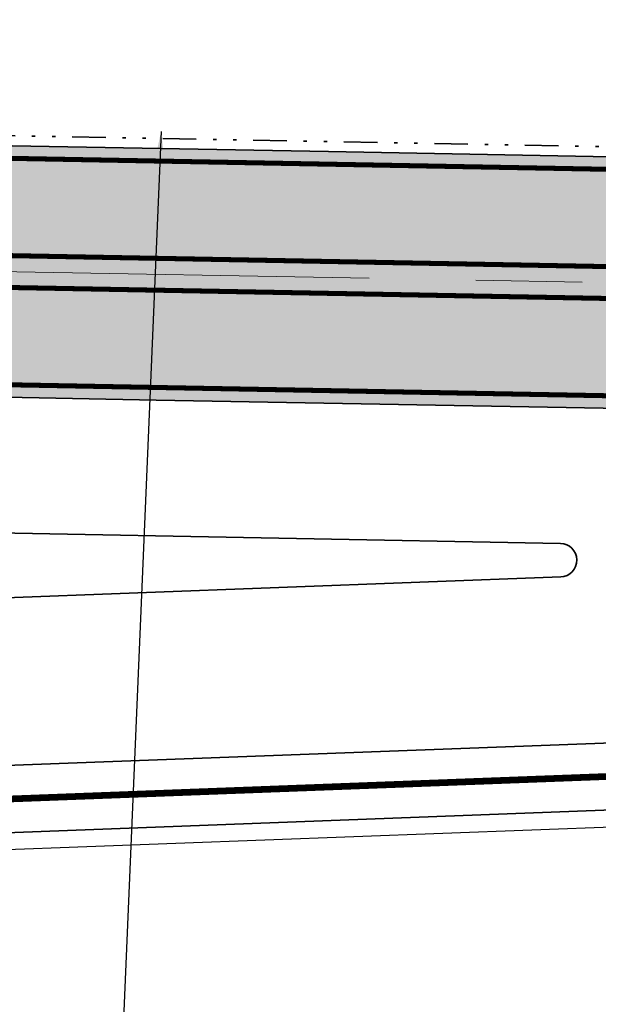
# Model space of a CAD drawing. Extents: x 100296 to 107772, y 404875 to 408930.
# Tile 28 of 97: x 101344 to 101361, y 407452 to 407481. Entities that reach past the tile are written whole.
import ezdxf

# ---------------------------------------------------------------- set-up
doc = ezdxf.new("R2010")
doc.units = 0
for name, pattern in [('CENTER2', [28.575000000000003, 19.05, -3.175, 3.175, -3.175]), ('DIVIDE', [1.25, 0.5, -0.25, 0, -0.25, 0, -0.25]), ('VW-3-3_STREEP', [6, 3, -3])]:
    doc.linetypes.add(name, pattern=pattern)
for name, color, linetype, lineweight in [('n-we-am_as_weg_hoofdrijbaan_rechtstand-g', 1, 'CENTER2', 18), ('n-we-gw-grondwerk-g', 2, 'Continuous', 35), ('n-we-gw-grondwerk_watergang-g', 170, 'Continuous', 35), ('n-we-vh-verharding_kantverharding-g', 3, 'Continuous', 35), ('n-we-vw-markering_langs_streep_33_015-g', 7, 'VW-3-3_STREEP', 35), ('n-we-vw-markering_langs_streep_doorgetrokken_015-g', 7, 'Continuous', 35), ('wh-nw-goot', 4, 'DIVIDE', 35)]:
    doc.layers.add(name, color=color, linetype=linetype, lineweight=lineweight)
for name, color, linetype in [('n-xx-gw-waterlijn-gd', 161, 'Continuous'), ('TDNA----_main_road_asphalt', 251, 'Continuous'), ('TDNL----_bossages', 71, 'Continuous'), ('TDNL----_plangrens', 4, 'ENV-L14'), ('TTNM----_maatvoering', 7, 'Continuous')]:
    doc.layers.add(name, color=color, linetype=linetype)
doc.styles.add('ENV-P', font='ISOCP.SHX')
doc.linetypes.add('ENV-L14', pattern='A,12.5,-1.25,[144,env-shp.shx,S=0.125,R=0,X=0,Y=0.75],-1.25', length=15)
doc.dimstyles.new('ENVIRO2', dxfattribs={"dimtxt": 2.5, "dimasz": 3, "dimexe": 2.5, "dimexo": 0.63, "dimgap": 1.5, "dimtad": 1, "dimzin": 0, "dimdsep": 46, "dimtxsty": 'ENV-P', "dimcen": 2.5, "dimse1": 1, "dimse2": 1, "dimclrd": 1, "dimclrt": 2, "dimadec": 0, "dimazin": 0, "dimtfac": 0.9, "dimtmove": 0, "dimatfit": 3, "dimfxl": 1, "dimtolj": 1, "dimtzin": 0, "dimarcsym": 0})

msp = doc.modelspace()

# ---------------------------------------------------------------- hatches: boundary and pattern name
at = {"layer": 'TDNA----_main_road_asphalt'}
h = msp.add_hatch(color=256, dxfattribs=at)
h.paths.add_polyline_path([(101665.0239733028, 407450.9712097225), (101662.8551230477, 407443.8025301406), (101675.5487885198, 407439.6449357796), (101688.2228241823, 407435.1137214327), (101692.8639683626, 407433.3570251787), (101697.4873138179, 407431.5540060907), (101702.0923982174, 407429.7048444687), (101706.6787610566, 407427.8097252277), (101711.245943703, 407425.8688378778), (101715.7934894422, 407423.8823765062), (101720.3209435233, 407421.8505397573), (101724.8278532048, 407419.7735308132), (101729.3137677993, 407417.6515573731), (101734.5813358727, 407415.0950673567), (101739.3414580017, 407421.0933729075), (101737.0865964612, 407422.2157133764), (101732.554652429, 407424.4151856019), (101728.0009406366, 407426.5692291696), (101723.4259164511, 407428.677628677), (101718.8300373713, 407430.7401732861), (101714.2137629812, 407432.7566567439), (101709.5775549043, 407434.7268774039), (101704.9218767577, 407436.6506382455), (101700.2471941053, 407438.5277468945), (101695.5539744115, 407440.3580156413), (101690.8426869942, 407442.1412614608), (101677.9850272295, 407446.7046687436)])
h.paths.add_polyline_path([(101653.4886070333, 407446.6291926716), (101655.6415416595, 407453.8014113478), (101643.7021484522, 407457.1196802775), (101631.6885129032, 407460.1609180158), (101618.3295071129, 407463.1372730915), (101613.3942921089, 407464.1471481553), (101608.4492252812, 407465.1076213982), (101603.4948011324, 407466.0185967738), (101598.5315151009, 407466.8799831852), (101593.559863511, 407467.6916944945), (101588.5803435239, 407468.4536495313), (101583.5934530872, 407469.1657721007), (101578.5996908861, 407469.8279909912), (101573.5995562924, 407470.4402399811), (101568.5935493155, 407471.0024578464), (101563.5821705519, 407471.5145883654), (101558.5659211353, 407471.9765803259), (101553.5453026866, 407472.3883875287), (101548.5222598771, 407472.7504547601), (101543.4993268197, 407473.0661190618), (101538.4771747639, 407473.3397568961), (101533.4563576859, 407473.5757465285), (101528.4373314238, 407473.7784649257), (101523.4204651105, 407473.9522859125), (101518.4060525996, 407474.1015787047), (101513.3943238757, 407474.2307067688), (101508.3854564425, 407474.3440269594), (101503.3795866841, 407474.445888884), (101498.3768211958, 407474.5406344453), (101493.3770243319, 407474.6325648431), (101226.8835860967, 407479.5229617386), (101226.1148840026, 407472.0358053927), (101493.2394156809, 407467.1338273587), (101498.2379288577, 407467.0419206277), (101503.2333700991, 407466.9473143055), (101508.2254292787, 407466.8457344), (101513.2140005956, 407466.7328748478), (101518.1989490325, 407466.6044387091), (101523.180099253, 407466.4561386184), (101528.1572245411, 407466.2836974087), (101533.1300357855, 407466.082848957), (101538.0981705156, 407465.849339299), (101543.0611819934, 407465.5789280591), (101548.0185283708, 407465.2673902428), (101552.9695696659, 407464.9105180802), (101557.9154394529, 407464.5048420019), (101562.8570052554, 407464.0497283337), (101567.7937729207, 407463.5452225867), (101572.7252487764, 407462.9913752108), (101577.6509396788, 407462.3882415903), (101582.5703530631, 407461.7358820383), (101587.482996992, 407461.03436179), (101592.3883802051, 407460.2837509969), (101597.2860121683, 407459.4841247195), (101602.1754031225, 407458.6355629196), (101607.0560641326, 407457.7381504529), (101611.9275071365, 407456.7919770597), (101616.7892449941, 407455.7971373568), (101635.7918691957, 407451.4246268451)])
at = {"layer": 'TDNL----_bossages'}
h = msp.add_hatch(dxfattribs=at)
h.set_pattern_fill('ENV-A30', color=256)
h.set_pattern_definition([(45, (0, 0), (-0.6222539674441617, 0.6222539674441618), []), (45, (0, 3.1112698), (-3.111269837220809, 3.11126983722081), [1, -0.6]), (17, (0, 0), (0.5157491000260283, 1.596552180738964), [0, -1.632, -0.924, 0, -1.344]), (48, (0, 0), (-0.3683115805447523, 1.623436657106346), [0, -1.616, 0, -1.648, 0, -1.328]), (71, (0, 0), (-0.9582315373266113, 1.345261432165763), [0, -1.6, 0, -0.9599999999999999, -1.316])])
edge = h.paths.add_edge_path()
edge.add_line((101631.6280828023, 407469.6562539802), (101632.2316357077, 407471.5508864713))
edge.add_arc((101626.5147049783, 407473.3720682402), 6.000000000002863, 342.3302352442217, 446.359084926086)
edge.add_line((101626.8957241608, 407479.3599580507), (101611.3307915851, 407480.350380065))
edge.add_line((101611.3307915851, 407480.350380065), (101606.1368240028, 407480.8027214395))
edge.add_line((101606.1368240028, 407480.8027214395), (101600.9533239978, 407481.2608050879))
edge.add_line((101600.9533239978, 407481.2608050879), (101595.7757660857, 407481.7040847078))
edge.add_line((101595.7757660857, 407481.7040847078), (101590.6009274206, 407482.1150527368))
edge.add_line((101590.6009274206, 407482.1150527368), (101585.4287345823, 407482.4938333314))
edge.add_line((101585.4287345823, 407482.4938333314), (101580.2573226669, 407482.826514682))
edge.add_line((101580.2573226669, 407482.826514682), (101575.0897411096, 407483.1362137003))
edge.add_line((101575.0897411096, 407483.1362137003), (101569.9179742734, 407483.3515950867))
edge.add_line((101569.9179742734, 407483.3515950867), (101564.7498998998, 407483.5352080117))
edge.add_line((101564.7498998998, 407483.5352080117), (101559.5854320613, 407483.6871620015))
edge.add_line((101559.5854320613, 407483.6871620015), (101554.4262195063, 407483.8301159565))
edge.add_line((101554.4262195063, 407483.8301159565), (101549.281265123, 407484.0256781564))
edge.add_line((101549.281265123, 407484.0256781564), (101544.1495712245, 407484.1777510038))
edge.add_line((101544.1495712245, 407484.1777510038), (101539.0303440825, 407484.2722708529))
edge.add_line((101539.0303440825, 407484.2722708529), (101533.924618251, 407484.3277936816))
edge.add_line((101533.924618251, 407484.3277936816), (101528.8323906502, 407484.348990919))
edge.add_line((101528.8323906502, 407484.348990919), (101523.7535642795, 407484.3404517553))
edge.add_line((101523.7535642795, 407484.3404517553), (101518.6876466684, 407484.2952715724))
edge.add_line((101518.6876466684, 407484.2952715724), (101513.633820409, 407484.1889588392))
edge.add_line((101513.633820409, 407484.1889588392), (101508.5929532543, 407484.0665742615))
edge.add_line((101508.5929532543, 407484.0665742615), (101503.5645451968, 407483.9313048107))
edge.add_line((101503.5645451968, 407483.9313048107), (101498.5480510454, 407483.7852310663))
edge.add_line((101498.5480510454, 407483.7852310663), (101493.5422507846, 407483.6362854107))
edge.add_line((101493.5422507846, 407483.6362854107), (101483.5370751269, 407483.4459927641))
edge.add_line((101483.5370751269, 407483.4459927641), (101473.5325847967, 407483.2930489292))
edge.add_line((101473.5325847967, 407483.2930489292), (101463.5274899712, 407483.1071614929))
edge.add_line((101463.5274899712, 407483.1071614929), (101453.5209094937, 407482.8403168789))
edge.add_line((101453.5209094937, 407482.8403168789), (101443.5136103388, 407482.5343095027))
edge.add_line((101443.5136103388, 407482.5343095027), (101433.5081777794, 407482.3300183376))
edge.add_line((101433.5081777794, 407482.3300183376), (101413.5019921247, 407482.1764359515))
edge.add_line((101413.5019921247, 407482.1764359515), (101395.5313596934, 407481.8922171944))
edge.add_arc((101395.539266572, 407481.3922797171), 0.4999999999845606, 90.90609930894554, 168.9826031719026)
edge.add_line((101395.0484819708, 407481.487833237), (101398.5100475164, 407481.424310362))
edge.add_line((101398.5100475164, 407481.424310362), (101460.0296005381, 407480.0069863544))
edge.add_line((101460.0296005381, 407480.0069863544), (101522.1195406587, 407478.6150672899))
edge.add_line((101522.1195406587, 407478.6150672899), (101552.1308784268, 407477.2825962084))
edge.add_line((101552.1308784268, 407477.2825962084), (101578.5199892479, 407474.6257253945))
edge.add_line((101578.5199892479, 407474.6257253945), (101603.0848261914, 407470.8503984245))
edge.add_line((101603.0848261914, 407470.8503984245), (101630.2783762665, 407465.4211428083))
edge.add_line((101630.2783762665, 407465.4211428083), (101631.6280828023, 407469.6562539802))
edge = h.paths.add_edge_path()
edge.add_line((101383.0045273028, 407491.1952842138), (101413.3904114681, 407491.6758593))
edge.add_line((101413.3904114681, 407491.6758593), (101433.3747434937, 407491.8292739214))
edge.add_line((101433.3747434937, 407491.8292739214), (101443.2714590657, 407492.0313453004))
edge.add_line((101443.2714590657, 407492.0313453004), (101453.2491059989, 407492.3364459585))
edge.add_line((101453.2491059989, 407492.3364459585), (101463.3126272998, 407492.6048090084))
edge.add_line((101463.3126272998, 407492.6048090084), (101473.3717408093, 407492.7917000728))
edge.add_line((101473.3717408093, 407492.7917000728), (101483.3741414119, 407492.944611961))
edge.add_line((101483.3741414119, 407492.944611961), (101493.3106463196, 407493.1335985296))
edge.add_line((101493.3106463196, 407493.1335985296), (101498.2655072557, 407493.2810285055))
edge.add_line((101498.2655072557, 407493.2810285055), (101503.2985553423, 407493.4275861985))
edge.add_line((101503.2985553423, 407493.4275861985), (101508.3499302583, 407493.5634734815))
edge.add_line((101508.3499302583, 407493.5634734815), (101513.418631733, 407493.6865338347))
edge.add_line((101513.418631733, 407493.6865338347), (101518.5453811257, 407493.7943805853))
edge.add_line((101518.5453811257, 407493.7943805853), (101523.7032163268, 407493.8403805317))
edge.add_line((101523.7032163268, 407493.8403805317), (101528.8441769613, 407493.849024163))
edge.add_line((101528.8441769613, 407493.849024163), (101533.9960429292, 407493.8275786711))
edge.add_line((101533.9960429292, 407493.8275786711), (101539.1696850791, 407493.7713172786))
edge.add_line((101539.1696850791, 407493.7713172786), (101544.3779658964, 407493.6751531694))
edge.add_line((101544.3779658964, 407493.6751531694), (101549.6023902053, 407493.5203323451))
edge.add_line((101549.6023902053, 407493.5203323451), (101554.7382120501, 407493.325117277))
edge.add_line((101554.7382120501, 407493.325117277), (101559.8566957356, 407493.1832918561))
edge.add_line((101559.8566957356, 407493.1832918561), (101565.058254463, 407493.0302465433))
edge.add_line((101565.058254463, 407493.0302465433), (101570.2842760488, 407492.844574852))
edge.add_line((101570.2842760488, 407492.844574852), (101575.5715895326, 407492.6243814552))
edge.add_line((101575.5715895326, 407492.6243814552), (101580.8464297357, 407492.3082543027))
edge.add_line((101580.8464297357, 407492.3082543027), (101586.0806212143, 407491.9715342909))
edge.add_line((101586.0806212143, 407491.9715342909), (101591.3239116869, 407491.587546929))
edge.add_line((101591.3239116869, 407491.587546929), (101596.5570099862, 407491.1719521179))
edge.add_line((101596.5570099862, 407491.1719521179), (101601.7766613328, 407490.7250686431))
edge.add_line((101601.7766613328, 407490.7250686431), (101606.9670849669, 407490.2663731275))
edge.add_line((101606.9670849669, 407490.2663731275), (101636.2651424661, 407487.7148124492))
edge.add_line((101636.2651424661, 407487.7148124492), (101637.5376327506, 407497.7422154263))
edge.add_line((101637.5376327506, 407497.7422154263), (101582.5547483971, 407518.867778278))
edge.add_line((101582.5547483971, 407518.867778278), (101577.0953049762, 407506.8692729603))
edge.add_line((101577.0953049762, 407506.8692729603), (101559.352046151, 407505.7784978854))
edge.add_line((101559.352046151, 407505.7784978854), (101556.0763584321, 407501.4154180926))
edge.add_line((101556.0763584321, 407501.4154180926), (101545.1574174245, 407501.1427140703))
edge.add_line((101545.1574174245, 407501.1427140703), (101535.6033508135, 407505.2331103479))
edge.add_line((101535.6033508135, 407505.2331103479), (101403.7573399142, 407498.9611639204))
edge.add_line((101403.7573399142, 407498.9611639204), (101361.3705095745, 407493.503699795))
edge.add_line((101361.3705095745, 407493.503699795), (101349.6326330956, 407495.9579334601))
edge.add_line((101349.6326330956, 407495.9579334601), (101305.9569232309, 407497.0487085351))
edge.add_line((101305.9569232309, 407497.0487085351), (101255.8814485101, 407493.6644963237))
edge.add_line((101255.8814485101, 407493.6644963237), (101251.0320223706, 407493.9336321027))
edge.add_line((101251.0320223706, 407493.9336321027), (101250.2975979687, 407494.6265502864))
edge.add_line((101250.2975979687, 407494.6265502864), (101210.4137285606, 407493.4934766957))
edge.add_line((101210.4137285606, 407493.4934766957), (101206.7884684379, 407493.7309266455))
edge.add_line((101206.7884684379, 407493.7309266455), (101206.4406304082, 407493.7595203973))
edge.add_line((101206.4406304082, 407493.7595203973), (101204.1370894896, 407491.9003031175))
edge.add_line((101204.1370894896, 407491.9003031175), (101199.0033592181, 407492.2365559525))
edge.add_arc((101200.0490982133, 407508.2023453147), 16.0000000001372, 252.3439144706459, 266.25255180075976, ccw=False)
edge.add_line((101195.1962533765, 407492.9560376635), (101184.7721024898, 407496.2740073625))
edge.add_line((101184.7721024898, 407496.2740073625), (101173.4889828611, 407509.0639396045))
edge.add_line((101173.4889828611, 407509.0639396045), (101166.8252022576, 407509.6166953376))
edge.add_arc((101165.6678871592, 407495.6646122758), 14.00000000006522, 85.2582124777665, 174.9108574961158)
edge.add_line((101151.7230766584, 407496.9064899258), (101157.4161808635, 407485.8486020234))
edge.add_line((101157.4161808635, 407485.8486020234), (101358.6664499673, 407482.1554766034))
edge.add_line((101358.6664499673, 407482.1554766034), (101360.1560438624, 407485.9269372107))
edge.add_line((101360.1560438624, 407485.9269372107), (101364.0568877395, 407488.1921554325))
edge.add_line((101364.0568877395, 407488.1921554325), (101380.2952938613, 407489.1309638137))
edge.add_line((101380.2952938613, 407489.1309638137), (101382.1273550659, 407488.1995137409))
edge.add_line((101382.1273550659, 407488.1995137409), (101382.0218151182, 407490.1411327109))
edge.add_arc((101383.0203410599, 407490.1954092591), 0.9999999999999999, 90.90609930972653, 183.1113460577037, ccw=False)

# ---------------------------------------------------------------- linework, layer by layer
at = {"layer": 'n-we-am_as_weg_hoofdrijbaan_rechtstand-g', "flags": 128}
msp.add_lwpolyline([(100478.4676533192, 407489.5064432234), (101495.1623347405, 407470.8491714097)], dxfattribs=at)
at = {"layer": 'n-we-gw-grondwerk-g'}
for p, q in [((101303.1970907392, 407466.5705949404), (101360.3163420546, 407465.5224047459)), ((101360.3259600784, 407464.5228421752), (101303.1200298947, 407462.3713019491))]:
    msp.add_line(p, q, dxfattribs=at)
msp.add_arc((101360.3071681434, 407465.0224889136), 0.5000000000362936, 272.1539044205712, 88.94868821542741, dxfattribs=at)
at = {"layer": 'n-we-gw-grondwerk_watergang-g'}
for p, q in [((101377.5641729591, 407460.1676438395), (101303.2323684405, 407457.371991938)), ((101303.2773038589, 407455.3722679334), (101377.5833802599, 407458.1669521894))]:
    msp.add_line(p, q, dxfattribs=at)
at = {"layer": 'n-we-vh-verharding_kantverharding-g', "flags": 128}
for points in [[(101263.4157414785, 407478.8525634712), (101268.4148998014, 407478.7608243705), (101273.4140581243, 407478.6690852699), (101278.4132164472, 407478.5773461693), (101283.4123747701, 407478.4856070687), (101288.411533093, 407478.3938679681), (101293.4106914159, 407478.3021288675), (101298.4098497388, 407478.2103897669), (101303.4090080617, 407478.1186506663), (101308.4081663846, 407478.0269115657), (101313.4073247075, 407477.935172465), (101318.4064830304, 407477.8434333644), (101323.4056413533, 407477.7516942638), (101328.4047996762, 407477.6599551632), (101333.4039579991, 407477.5682160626), (101338.403116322, 407477.476476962), (101343.4022746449, 407477.3847378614), (101348.4014329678, 407477.2929987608), (101353.4005912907, 407477.2012596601), (101363.3989079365, 407477.0177814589), (101373.3972245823, 407476.8343032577), (101383.3955412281, 407476.6508250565), (101393.3938578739, 407476.4673468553)], [(101263.2781328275, 407471.3538259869), (101268.2772911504, 407471.2620868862), (101273.2764494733, 407471.1703477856), (101278.2756077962, 407471.078608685), (101283.2747661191, 407470.9868695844), (101288.273924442, 407470.8951304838), (101293.2730827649, 407470.8033913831), (101298.2722410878, 407470.7116522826), (101303.2713994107, 407470.6199131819), (101308.2705577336, 407470.5281740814), (101313.2697160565, 407470.4364349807), (101318.2688743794, 407470.3446958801), (101323.2680327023, 407470.2529567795), (101328.2671910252, 407470.1612176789), (101333.2663493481, 407470.0694785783), (101338.265507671, 407469.9777394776), (101343.2646659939, 407469.8860003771), (101348.2638243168, 407469.7942612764), (101353.2629826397, 407469.7025221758), (101363.2612992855, 407469.5190439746), (101373.2596159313, 407469.3355657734), (101383.2579325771, 407469.1520875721), (101393.2562492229, 407468.9686093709)]]:
    msp.add_lwpolyline(points, dxfattribs=at)
at = {"layer": 'n-we-vw-markering_langs_streep_33_015-g', "flags": 128}
msp.add_lwpolyline([(100738.6928291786, 407489.9316212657, 0.15, 0.15, 0), (100749.9841746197, 407488.931759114, 0.15, 0.15, 0), (100769.304407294, 407487.7613711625, 0.15, 0.15, 0.01041102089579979), (100779.7221027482, 407487.3530014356, 0.15, 0.15, 0), (100783.4896620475, 407487.2845802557, 0.15, 0.15, 0), (100788.4888203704, 407487.192841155, 0.15, 0.15, 0), (100793.4879786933, 407487.1011020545, 0.15, 0.15, 0), (100798.4871370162, 407487.0093629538, 0.15, 0.15, 0), (100803.4862953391, 407486.9176238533, 0.15, 0.15, 0), (100808.485453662, 407486.8258847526, 0.15, 0.15, 0), (100813.4846119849, 407486.734145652, 0.15, 0.15, 0), (100818.4837703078, 407486.6424065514, 0.15, 0.15, 0), (100823.4829286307, 407486.5506674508, 0.15, 0.15, 0), (100828.4820869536, 407486.4589283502, 0.15, 0.15, 0), (100833.4812452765, 407486.3671892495, 0.15, 0.15, 0), (100838.4804035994, 407486.275450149, 0.15, 0.15, 0), (100843.4795619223, 407486.1837110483, 0.15, 0.15, 0), (100848.4787202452, 407486.0919719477, 0.15, 0.15, 0), (100853.4778785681, 407486.0002328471, 0.15, 0.15, 0), (100858.477036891, 407485.9084937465, 0.15, 0.15, 0), (100863.4761952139, 407485.8167546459, 0.15, 0.15, 0), (100868.4753535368, 407485.7250155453, 0.15, 0.15, 0), (100873.4745118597, 407485.6332764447, 0.15, 0.15, 0), (100878.4736701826, 407485.541537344, 0.15, 0.15, 0), (100883.4728285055, 407485.4497982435, 0.15, 0.15, 0), (100888.4719868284, 407485.3580591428, 0.15, 0.15, 0), (100893.4711451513, 407485.2663200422, 0.15, 0.15, 0), (100898.4703034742, 407485.1745809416, 0.15, 0.15, 0), (100903.4694617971, 407485.082841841, 0.15, 0.15, 0), (100908.46862012, 407484.9911027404, 0.15, 0.15, 0), (100913.4677784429, 407484.8993636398, 0.15, 0.15, 0), (100918.4669367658, 407484.8076245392, 0.15, 0.15, 0), (100923.4660950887, 407484.7158854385, 0.15, 0.15, 0), (100928.4652534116, 407484.6241463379, 0.15, 0.15, 0), (100933.4644117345, 407484.5324072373, 0.15, 0.15, 0), (100938.4635700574, 407484.4406681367, 0.15, 0.15, 0), (100943.4627283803, 407484.3489290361, 0.15, 0.15, 0), (100948.4618867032, 407484.2571899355, 0.15, 0.15, 0), (100953.4610450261, 407484.1654508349, 0.15, 0.15, 0), (100958.460203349, 407484.0737117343, 0.15, 0.15, 0), (100963.4593616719, 407483.9819726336, 0.15, 0.15, 0), (100968.4585199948, 407483.890233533, 0.15, 0.15, 0), (100973.4576783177, 407483.7984944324, 0.15, 0.15, 0), (100978.4568366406, 407483.7067553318, 0.15, 0.15, 0), (100983.4559949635, 407483.6150162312, 0.15, 0.15, 0), (100988.4551532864, 407483.5232771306, 0.15, 0.15, 0), (100993.4543116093, 407483.43153803, 0.15, 0.15, 0), (100998.4534699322, 407483.3397989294, 0.15, 0.15, 0), (101003.4526282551, 407483.2480598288, 0.15, 0.15, 0), (101008.451786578, 407483.1563207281, 0.15, 0.15, 0), (101013.4509449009, 407483.0645816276, 0.15, 0.15, 0), (101018.4501032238, 407482.9728425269, 0.15, 0.15, 0), (101023.4492615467, 407482.8811034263, 0.15, 0.15, 0), (101028.4484198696, 407482.7893643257, 0.15, 0.15, 0), (101033.4475781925, 407482.6976252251, 0.15, 0.15, 0), (101038.4467365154, 407482.6058861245, 0.15, 0.15, 0), (101040.7209416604, 407482.5641523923, 0.15, 0.15, 0), (101043.4458948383, 407482.5141470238, 0.15, 0.15, 0), (101048.4450531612, 407482.4224079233, 0.15, 0.15, 0), (101053.4442114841, 407482.3306688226, 0.15, 0.15, 0), (101058.443369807, 407482.2389297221, 0.15, 0.15, 0), (101063.4425281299, 407482.1471906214, 0.15, 0.15, 0), (101068.4416864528, 407482.0554515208, 0.15, 0.15, 0), (101073.4408447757, 407481.9637124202, 0.15, 0.15, 0), (101078.4400030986, 407481.8719733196, 0.15, 0.15, 0), (101083.4391614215, 407481.780234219, 0.15, 0.15, 0), (101088.4383197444, 407481.6884951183, 0.15, 0.15, 0), (101093.4374780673, 407481.5967560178, 0.15, 0.15, 0), (101098.4366363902, 407481.5050169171, 0.15, 0.15, 0), (101103.4357947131, 407481.4132778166, 0.15, 0.15, 0), (101108.434953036, 407481.3215387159, 0.15, 0.15, 0), (101113.4341113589, 407481.2297996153, 0.15, 0.15, 0), (101118.4332696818, 407481.1380605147, 0.15, 0.15, 0), (101123.4324280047, 407481.0463214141, 0.15, 0.15, 0), (101128.4315863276, 407480.9545823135, 0.15, 0.15, 0), (101133.4307446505, 407480.8628432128, 0.15, 0.15, 0), (101138.4299029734, 407480.7711041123, 0.15, 0.15, 0), (101143.4290612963, 407480.6793650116, 0.15, 0.15, 0), (101148.4282196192, 407480.5876259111, 0.15, 0.15, 0), (101153.4273779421, 407480.4958868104, 0.15, 0.15, 0), (101156.3980755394, 407480.4413718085, 0.15, 0.15, 0), (101158.426536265, 407480.4041477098, 0.15, 0.15, 0), (101163.4256945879, 407480.3124086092, 0.15, 0.15, 0), (101168.4248529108, 407480.2206695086, 0.15, 0.15, 0), (101173.4240112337, 407480.128930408, 0.15, 0.15, 0), (101178.4231695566, 407480.0371913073, 0.15, 0.15, 0), (101183.4223278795, 407479.9454522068, 0.15, 0.15, 0), (101188.4214862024, 407479.8537131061, 0.15, 0.15, 0), (101193.4206445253, 407479.7619740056, 0.15, 0.15, 0), (101198.4198028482, 407479.6702349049, 0.15, 0.15, 0), (101203.4189611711, 407479.5784958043, 0.15, 0.15, 0), (101208.418119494, 407479.4867567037, 0.15, 0.15, 0), (101213.4172778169, 407479.3950176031, 0.15, 0.15, 0), (101218.4164361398, 407479.3032785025, 0.15, 0.15, 0), (101223.4155944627, 407479.2115394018, 0.15, 0.15, 0), (101228.4147527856, 407479.1198003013, 0.15, 0.15, 0), (101233.4139111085, 407479.0280612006, 0.15, 0.15, 0), (101238.4130694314, 407478.9363221, 0.15, 0.15, 0), (101243.4122277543, 407478.8445829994, 0.15, 0.15, 0), (101248.4113860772, 407478.7528438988, 0.15, 0.15, 0), (101253.4105444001, 407478.6611047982, 0.15, 0.15, 0), (101258.409702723, 407478.5693656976, 0.15, 0.15, 0), (101263.4088610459, 407478.477626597, 0.15, 0.15, 0), (101268.4080193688, 407478.3858874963, 0.15, 0.15, 0), (101273.4071776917, 407478.2941483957, 0.15, 0.15, 0), (101278.4063360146, 407478.2024092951, 0.15, 0.15, 0), (101283.4054943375, 407478.1106701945, 0.15, 0.15, 0), (101288.4046526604, 407478.0189310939, 0.15, 0.15, 0), (101293.4038109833, 407477.9271919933, 0.15, 0.15, 0), (101298.4029693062, 407477.8354528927, 0.15, 0.15, 0), (101303.4021276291, 407477.7437137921, 0.15, 0.15, 0), (101308.401285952, 407477.6519746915, 0.15, 0.15, 0), (101313.4004442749, 407477.5602355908, 0.15, 0.15, 0), (101318.3996025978, 407477.4684964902, 0.15, 0.15, 0), (101323.3987609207, 407477.3767573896, 0.15, 0.15, 0), (101328.3979192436, 407477.285018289, 0.15, 0.15, 0), (101333.3970775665, 407477.1932791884, 0.15, 0.15, 0), (101338.3962358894, 407477.1015400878, 0.15, 0.15, 0), (101343.3953942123, 407477.0098009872, 0.15, 0.15, 0), (101348.3945525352, 407476.9180618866, 0.15, 0.15, 0), (101353.3937108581, 407476.8263227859, 0.15, 0.15, 0), (101363.3920275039, 407476.6428445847, 0.15, 0.15, 0), (101373.3903441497, 407476.4593663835, 0.15, 0.15, 0), (101383.3886607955, 407476.2758881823, 0.15, 0.15, 0), (101393.3869774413, 407476.0924099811, 0.15, 0.15, 0), (101403.3852940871, 407475.9089317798, 0.15, 0.15, 0), (101404.287216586, 407475.8923806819, 0.15, 0.15, 0), (101413.3836107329, 407475.7254535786, 0.15, 0.15, 0), (101423.3819273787, 407475.5419753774, 0.15, 0.15, 0), (101433.3802440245, 407475.3584971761, 0.15, 0.15, 0), (101443.3785606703, 407475.1750189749, 0.15, 0.15, 0), (101453.3768773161, 407474.9915407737, 0.15, 0.15, 0), (101463.3751939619, 407474.8080625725, 0.15, 0.15, 0), (101473.3735106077, 407474.6245843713, 0.15, 0.15, 0), (101483.3718272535, 407474.4411061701, 0.15, 0.15, 0), (101488.3709855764, 407474.3493670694, 0.15, 0.15, 0), (101493.3701438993, 407474.2576279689, 0.15, 0.15, 0), (101498.3698765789, 407474.1656987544, 0.15, 0.15, 0), (101503.3722758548, 407474.0709601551, 0.15, 0.15, 0), (101508.3774550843, 407473.9691123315, 0.15, 0.15, 0), (101513.3853077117, 407473.8558151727, 0.15, 0.15, 0), (101518.3956974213, 407473.7267217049, 0.15, 0.15, 0), (101523.4084468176, 407473.5774785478, 0.15, 0.15, 0), (101528.4233260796, 407473.4037265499, 0.15, 0.15, 0), (101533.4400415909, 407473.20110165, 0.15, 0.15, 0), (101538.4582245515, 407472.9652360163, 0.15, 0.15, 0), (101543.4774195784, 407472.6917595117, 0.15, 0.15, 0), (101548.4970733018, 407472.3763015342, 0.15, 0.15, 0), (101553.5165160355, 407472.0144940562, 0.15, 0.15, 0), (101558.5333970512, 407471.6029934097, 0.15, 0.15, 0), (101563.5459122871, 407471.1413453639, 0.15, 0.15, 0), (101568.5535604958, 407470.6295960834, 0.15, 0.15, 0), (101573.5558409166, 407470.0677967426, 0.15, 0.15, 0), (101578.5522533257, 407469.4560035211, 0.15, 0.15, 0), (101583.542298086, 407468.7942775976, 0.15, 0.15, 0), (101588.5254761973, 407468.0826851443, 0.15, 0.15, 0), (101593.5012893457, 407467.3212973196, 0.15, 0.15, 0), (101598.4692399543, 407466.5101902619, 0.15, 0.15, 0), (101603.4288312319, 407465.6494450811, 0.15, 0.15, 0), (101608.3795672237, 407464.739147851, 0.15, 0.15, 0), (101613.3209528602, 407463.7793896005, 0.15, 0.15, 0), (101618.252494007, 407462.7702663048, 0.15, 0.15, 0), (101631.5834716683, 407459.8006094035, 0, 0, 0)], format="xyseb", dxfattribs=at)
at = {"layer": 'n-we-vw-markering_langs_streep_33_015-g', "const_width": 0.15, "flags": 128}
msp.add_lwpolyline([(100738.8892029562, 407478.9772991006), (100746.989067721, 407479.8137495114, -0.01757958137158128), (100754.0330433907, 407480.2258703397), (100769.1727181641, 407480.578456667, -0.01034765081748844), (100779.5982715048, 407480.6048543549), (100783.3658142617, 407480.5357165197), (100788.3649725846, 407480.4439774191), (100793.3641309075, 407480.3522383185), (100798.3632892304, 407480.2604992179), (100803.3624475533, 407480.1687601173), (100808.3616058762, 407480.0770210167), (100813.3607641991, 407479.985281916), (100818.359922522, 407479.8935428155), (100823.3590808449, 407479.8018037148), (100828.3582391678, 407479.7100646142), (100833.3573974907, 407479.6183255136), (100838.3565558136, 407479.526586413), (100843.3557141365, 407479.4348473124), (100848.3548724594, 407479.3431082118), (100853.3540307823, 407479.2513691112), (100858.3531891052, 407479.1596300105), (100863.3523474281, 407479.06789091), (100868.351505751, 407478.9761518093), (100873.3506640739, 407478.8844127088), (100878.3498223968, 407478.7926736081), (100883.3489807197, 407478.7009345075), (100888.3481390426, 407478.6091954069), (100893.3472973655, 407478.5174563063), (100898.3464556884, 407478.4257172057), (100903.3456140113, 407478.333978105), (100908.3447723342, 407478.2422390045), (100913.3439306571, 407478.1504999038), (100918.34308898, 407478.0587608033), (100923.3422473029, 407477.9670217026), (100928.3414056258, 407477.875282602), (100933.3405639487, 407477.7835435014), (100938.3397222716, 407477.6918044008), (100943.3388805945, 407477.6000653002), (100948.3380389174, 407477.5083261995), (100953.3371972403, 407477.416587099), (100958.3363555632, 407477.3248479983), (100963.3355138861, 407477.2331088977), (100968.334672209, 407477.1413697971), (100973.3338305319, 407477.0496306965), (100978.3329888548, 407476.9578915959), (100983.3321471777, 407476.8661524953), (100988.3313055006, 407476.7744133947), (100993.3304638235, 407476.682674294), (100998.3296221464, 407476.5909351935), (101003.3287804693, 407476.4991960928), (101008.3279387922, 407476.4074569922), (101013.3270971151, 407476.3157178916), (101018.326255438, 407476.223978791), (101023.3254137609, 407476.1322396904), (101028.3245720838, 407476.0405005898), (101033.3237304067, 407475.9487614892), (101038.3228887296, 407475.8570223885), (101040.5970938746, 407475.8152886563), (101043.3220470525, 407475.7652832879), (101048.3212053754, 407475.6735441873), (101053.3203636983, 407475.5818050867), (101058.3195220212, 407475.4900659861), (101063.3186803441, 407475.3983268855), (101068.317838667, 407475.3065877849), (101073.3169969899, 407475.2148486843), (101078.3161553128, 407475.1231095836), (101083.3153136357, 407475.031370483), (101088.3144719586, 407474.9396313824), (101093.3136302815, 407474.8478922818), (101098.3127886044, 407474.7561531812), (101103.3119469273, 407474.6644140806), (101108.3111052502, 407474.57267498), (101113.3102635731, 407474.4809358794), (101118.309421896, 407474.3891967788), (101123.3085802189, 407474.2974576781), (101128.3077385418, 407474.2057185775), (101133.3068968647, 407474.1139794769), (101138.3060551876, 407474.0222403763), (101143.3052135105, 407473.9305012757), (101148.3043718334, 407473.8387621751), (101153.3035301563, 407473.7470230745), (101156.2742277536, 407473.6925080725), (101158.3026884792, 407473.6552839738), (101163.3018468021, 407473.5635448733), (101168.301005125, 407473.4718057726), (101173.3001634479, 407473.380066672), (101178.2993217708, 407473.2883275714), (101183.2984800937, 407473.1965884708), (101188.2976384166, 407473.1048493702), (101193.2967967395, 407473.0131102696), (101198.2959550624, 407472.921371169), (101203.2951133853, 407472.8296320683), (101208.2942717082, 407472.7378929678), (101213.2934300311, 407472.6461538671), (101218.292588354, 407472.5544147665), (101223.2917466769, 407472.4626756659), (101228.2909049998, 407472.3709365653), (101233.2900633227, 407472.2791974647), (101238.2892216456, 407472.1874583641), (101243.2883799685, 407472.0957192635), (101248.2875382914, 407472.0039801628), (101253.2866966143, 407471.9122410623), (101258.2858549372, 407471.8205019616), (101263.2850132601, 407471.7287628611), (101268.284171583, 407471.6370237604), (101273.2833299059, 407471.5452846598), (101278.2824882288, 407471.4535455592), (101283.2816465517, 407471.3618064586), (101288.2808048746, 407471.270067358), (101293.2799631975, 407471.1783282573), (101298.2791215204, 407471.0865891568), (101303.2782798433, 407470.9948500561), (101308.2774381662, 407470.9031109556), (101313.2765964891, 407470.8113718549), (101318.275754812, 407470.7196327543), (101323.2749131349, 407470.6278936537), (101328.2740714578, 407470.5361545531), (101333.2732297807, 407470.4444154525), (101338.2723881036, 407470.3526763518), (101343.2715464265, 407470.2609372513), (101348.2707047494, 407470.1691981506), (101353.2698630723, 407470.07745905), (101363.2681797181, 407469.8939808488), (101373.2664963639, 407469.7105026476), (101383.2648130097, 407469.5270244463), (101393.2631296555, 407469.3435462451), (101403.2614463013, 407469.1600680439), (101404.1633688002, 407469.143516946), (101413.2597629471, 407468.9765898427), (101423.2580795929, 407468.7931116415), (101433.2563962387, 407468.6096334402), (101443.2547128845, 407468.426155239), (101453.2530295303, 407468.2426770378), (101463.2513461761, 407468.0591988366), (101473.2496628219, 407467.8757206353), (101483.2479794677, 407467.6922424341), (101488.2471377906, 407467.6005033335), (101493.2462961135, 407467.5087642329), (101498.2448734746, 407467.4168563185), (101503.2406809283, 407467.3222430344), (101508.2334306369, 407467.220649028), (101513.2230167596, 407467.1077664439), (101518.2093042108, 407466.9792957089), (101523.1921175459, 407466.8309459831), (101528.1712298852, 407466.6584357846), (101533.1463518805, 407466.4574938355), (101538.117120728, 407466.2238601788), (101543.0830892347, 407465.9532876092), (101548.0437149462, 407465.6415434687), (101552.9983563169, 407465.2844115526), (101557.9479635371, 407464.8784289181), (101562.8932635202, 407464.4229713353), (101567.8337617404, 407463.9180843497), (101572.7689641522, 407463.3638184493), (101577.6983772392, 407462.7602290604), (101582.6215080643, 407462.1073765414), (101587.5378643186, 407461.405326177), (101592.4469543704, 407460.6541481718), (101597.348287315, 407459.8539176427), (101602.241373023, 407459.0047146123), (101607.12572219, 407458.1066240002), (101612.0008463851, 407457.1597356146), (101616.8662581, 407456.1641441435), (101629.5854227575, 407453.3261764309)], format="xyb", dxfattribs=at)
at = {"layer": 'n-we-vw-markering_langs_streep_doorgetrokken_015-g', "const_width": 0.15, "flags": 128}
for points in [[(101263.3556523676, 407475.5781147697), (101268.3548106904, 407475.4863756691), (101273.3539690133, 407475.3946365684), (101278.3531273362, 407475.3028974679), (101283.3522856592, 407475.2111583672), (101288.3514439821, 407475.1194192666), (101293.350602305, 407475.027680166), (101298.3497606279, 407474.9359410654), (101303.3489189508, 407474.8442019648), (101308.3480772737, 407474.7524628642), (101313.3472355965, 407474.6607237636), (101318.3463939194, 407474.5689846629), (101323.3455522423, 407474.4772455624), (101328.3447105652, 407474.3855064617), (101333.3438688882, 407474.2937673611), (101338.3430272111, 407474.2020282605), (101343.342185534, 407474.1102891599), (101348.3413438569, 407474.0185500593), (101353.3405021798, 407473.9268109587), (101363.3388188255, 407473.7433327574), (101373.3371354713, 407473.5598545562), (101383.3354521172, 407473.376376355), (101393.333768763, 407473.1928981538)], [(101263.3382219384, 407474.6282746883), (101268.3373802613, 407474.5365355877), (101273.3365385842, 407474.444796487), (101278.3356969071, 407474.3530573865), (101283.33485523, 407474.2613182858), (101288.3340135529, 407474.1695791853), (101293.3331718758, 407474.0778400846), (101298.3323301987, 407473.986100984), (101303.3314885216, 407473.8943618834), (101308.3306468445, 407473.8026227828), (101313.3298051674, 407473.7108836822), (101318.3289634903, 407473.6191445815), (101323.3281218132, 407473.527405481), (101328.3272801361, 407473.4356663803), (101333.326438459, 407473.3439272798), (101338.3255967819, 407473.2521881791), (101343.3247551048, 407473.1604490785), (101348.3239134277, 407473.0687099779), (101353.3230717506, 407472.9769708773), (101363.3213883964, 407472.793492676), (101373.3197050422, 407472.6100144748), (101383.318021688, 407472.4265362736), (101393.3163383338, 407472.2430580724)]]:
    msp.add_lwpolyline(points, dxfattribs=at)
at = {"layer": 'n-xx-gw-waterlijn-gd', "ltscale": 0.1, "const_width": 0.2}
msp.add_lwpolyline([(101377.0733470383, 407459.1484766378), (101303.2548361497, 407456.3721299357), (101283.1543763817, 407456.2245630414), (101250.5486728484, 407456.024738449, 0.03196602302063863), (101223.6243947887, 407454.9783957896, 0.02020676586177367), (101159.603226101, 407447.3046088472, 0.01845029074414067)], format="xyb", dxfattribs=at)
at = {"layer": 'TDNL----_plangrens', "flags": 128}
msp.add_lwpolyline([(100739.2868531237, 407413.0773053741, -0.1432469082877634), (100723.7505059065, 407449.3200165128, -0.2568120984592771), (100723.9835513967, 407450.242528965), (100744.9920477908, 407466.2935291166, -0.1251981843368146), (100746.6634251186, 407466.9877947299), (100748.1899174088, 407467.1455317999, -0.01662278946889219), (100754.0056960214, 407467.4961851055), (100782.8030322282, 407465.5632297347), (100787.8641580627, 407465.3278006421), (100792.8370493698, 407465.0799898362), (100797.811689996, 407464.8174513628), (100802.7858689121, 407464.5411216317), (100807.7589475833, 407464.2499274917), (100812.7317610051, 407463.9438225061), (100817.6680972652, 407463.6251443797), (100822.5624550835, 407463.2468726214), (100827.4874784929, 407462.7971868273), (100832.4530212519, 407462.323053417), (100837.4226759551, 407461.8336265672), (100842.4600490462, 407461.3224250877), (100847.5447173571, 407460.8846589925), (100852.5621043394, 407460.4996338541), (100857.533290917, 407460.1032007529), (100862.5042160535, 407459.6918343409), (100867.2382117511, 407459.2858319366), (100871.9553312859, 407458.5639368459), (100877.078042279, 407457.7462141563), (100882.1363853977, 407457.1618671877), (100887.2161081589, 407456.4459117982), (100892.3942575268, 407455.9770318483), (100897.3752654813, 407455.5257063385), (100902.3451225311, 407455.0603486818), (100907.3147194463, 407454.5799719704), (100912.2604228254, 407454.086932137), (100917.178769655, 407453.5502276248), (100922.0474471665, 407452.9690408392), (100926.8478419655, 407452.2864379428), (100931.7183452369, 407451.4539315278), (100936.7456725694, 407450.5791563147), (100941.7869863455, 407449.776890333), (100946.8921338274, 407448.9683506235), (100952.1632787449, 407448.3001682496), (100957.3130568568, 407447.8805397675), (100962.2599555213, 407447.4627667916), (100966.9927298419, 407447.0181454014), (100971.6817808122, 407446.291575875), (100976.5814389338, 407445.4305197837), (100981.545518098, 407444.5437624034), (100986.5249101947, 407443.6402677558), (100991.5265217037, 407442.7400149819), (100992.3333587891, 407435.38393353), (101010.6455710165, 407439.3630608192), (101044.608, 407446.751), (101045.548, 407451.865), (101045.7354354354, 407470.8379496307), (101152.2257843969, 407468.5625046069), (101153.7960364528, 407444.8260170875, -0.02213634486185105), (101223.7604701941, 407453.4844729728, -0.0320152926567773), (101250.5344253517, 407454.5246229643), (101283.1644786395, 407454.7245967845), (101303.2885377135, 407454.8723369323), (101377.7011879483, 407457.6710294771), (101383.5089184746, 407454.8009643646), (101393.9781071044, 407453.974314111, 0.01091316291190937), (101394.4342178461, 407453.9295895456), (101414.3606890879, 407452.4138897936), (101422.6562773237, 407452.0257574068), (101432.620022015, 407451.5395023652), (101442.5110057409, 407451.0191673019), (101452.4179969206, 407450.3344773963), (101462.4607899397, 407449.6344693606), (101472.5223603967, 407449.0541699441), (101482.5245291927, 407448.4987364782), (101492.4849881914, 407447.9379462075), (101497.4547572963, 407447.6349291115), (101502.4503100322, 407447.3324351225), (101507.4178843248, 407447.0408123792), (101512.3472164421, 407446.7396753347), (101517.2551360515, 407446.423848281), (101522.1406321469, 407446.0899934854), (101527.001880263, 407445.7337952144), (101531.8384783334, 407445.3509116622), (101536.6499650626, 407444.937429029), (101541.4354322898, 407444.4895336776), (101546.1914001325, 407444.003742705), (101550.8870594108, 407443.4773872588), (101555.4986560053, 407442.8825057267), (101560.0952950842, 407442.1788330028), (101564.7255050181, 407441.3903345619), (101569.3554112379, 407440.5346323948), (101573.9628026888, 407439.6157972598), (101578.5586664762, 407438.6239808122), (101583.1819581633, 407437.5629141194), (101587.7868530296, 407436.4731342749), (101592.3199716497, 407435.3317581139), (101596.555412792, 407434.1846924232), (101627.1282734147, 407423.6446025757), (101632.4705592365, 407440.4841093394), (101650.339, 407434.411), (101666.6740270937, 407429.3078135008), (101657.6655, 407400.472), (101662.6088926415, 407398.9277443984), (101669.2436173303, 407419.5996078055, -0.4160609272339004), (101672.4015920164, 407421.213914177), (101686.8188945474, 407416.5001712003), (101691.4771224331, 407415.0073440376), (101696.1218678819, 407413.5198355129), (101700.7739103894, 407412.0309332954), (101705.4212743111, 407410.5441240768), (101710.0094546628, 407409.0586213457), (101714.5277926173, 407407.5101889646), (101719.0321050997, 407405.8844818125), (101723.522608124, 407404.1914698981), (101728.0310462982, 407402.4187230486), (101732.5468123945, 407400.6291159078), (101737.000462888, 407398.7995685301), (101741.4224732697, 407396.9056480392), (101745.8116049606, 407394.9519059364), (101750.1403689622, 407392.9356199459), (101754.441560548, 407390.8150480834), (101758.8122705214, 407388.5970964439), (101765.2851688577, 407385.3567358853), (101767.3039443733, 407384.3087319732, -0.3046151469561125), (101772.6553310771, 407374.5268600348, -0.000684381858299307), (101772.6576419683, 407374.5116243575, 0.06840167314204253), (101773.463728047, 407363.7446950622, -0.1929248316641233), (101772.2061085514, 407356.4116812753), (101761.3632122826, 407339.3168412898), (101767.9374814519, 407334.7351309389), (101793.5700687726, 407316.4915473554), (101804.7799126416, 407330.0685015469, -0.2278404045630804), (101810.7541325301, 407332.624157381, 0.0513531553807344), (101821.4791772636, 407333.2555937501, -0.1888825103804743), (101826.8280306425, 407332.1046559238), (101836.3172867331, 407325.8153332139, -0.0242377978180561), (101846.0771515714, 407317.5519636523), (101847.5256161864, 407316.0002340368), (101850.7438391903, 407312.4602044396), (101853.9160644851, 407308.8804043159), (101857.0392437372, 407305.2631292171), (101860.1122137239, 407301.6076019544), (101862.9283071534, 407298.166473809), (101916.7725156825, 407216.9823138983), (101968.2095316, 407134.085549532), (101972.0680222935, 407127.4044557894), (101996.3016819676, 407098.1006054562), (102005.3636419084, 407086.7923990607), (102008.4455566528, 407082.8770219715), (102011.5312600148, 407078.9154207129), (102014.7330905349, 407074.9868383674), (102018.0273461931, 407071.2001643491), (102021.213875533, 407067.3811769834), (102024.4343625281, 407063.5107446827), (102027.7920052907, 407059.7018421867), (102031.2060533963, 407056.0451865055), (102034.4701153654, 407052.2660668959), (102037.8950437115, 407048.5364918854), (102041.3242290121, 407044.8809278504), (102044.6892805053, 407041.1927022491), (102048.062628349, 407037.4909567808), (102051.4265681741, 407033.7851454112), (102054.7863551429, 407030.0660903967), (102058.1700042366, 407026.3527772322), (102061.6430361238, 407022.5865128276), (102065.4236075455, 407019.1085134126), (102069.0570478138, 407015.6252103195), (102072.7371080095, 407012.1764129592), (102076.3084791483, 407008.7003393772), (102079.8032150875, 407005.1167932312), (102083.4107446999, 407001.4937230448), (102087.2288076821, 406998.0618074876), (102090.9768445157, 406994.6662037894), (102094.6957694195, 406991.2762417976), (102098.3172932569, 406987.8248914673), (102101.9037628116, 406984.3152863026), (102105.514434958, 406980.7606320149), (102109.2436806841, 406977.2846959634), (102112.9614025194, 406973.8682140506), (102116.5968847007, 406970.4177357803), (102120.1900888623, 406966.9185457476), (102123.7636938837, 406963.3923458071), (102127.3186001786, 406959.8446940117), (102130.8673184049, 406956.2858512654), (102134.3984696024, 406952.7324721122), (102137.8703518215, 406949.134502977), (102141.3392761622, 406945.5154070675), (102144.7916693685, 406941.8925993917), (102148.2066380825, 406938.2847015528), (102151.591264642, 406934.7038003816), (102154.9179764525, 406931.144410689), (102158.1663152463, 406927.571607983), (102161.3633685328, 406923.9946696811), (102164.4951998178, 406920.416269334), (102167.5444855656, 406916.8255081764), (102170.5009577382, 406913.2067352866), (102173.3746593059, 406909.5538928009), (102176.1911296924, 406905.8458702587), (102178.9661418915, 406902.1023029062), (102181.6576957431, 406898.3156077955), (102184.2475456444, 406894.4584023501), (102186.7626818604, 406890.5330235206), (102189.2210549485, 406886.5538268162), (102191.6193578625, 406882.5586534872), (102193.872053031, 406878.489748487), (102196.0601617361, 406874.3484781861), (102198.2099117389, 406870.1715401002), (102200.3067599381, 406865.9744227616), (102202.2400386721, 406861.9103414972), (102208.465244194, 406847.878116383), (102209.6121585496, 406844.5372614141), (102211.0649557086, 406840.0639923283), (102212.4430000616, 406835.5671323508), (102213.7459257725, 406831.0478718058), (102214.9747002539, 406826.502697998), (102216.1359940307, 406821.9171271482), (102217.2390980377, 406817.2844843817), (102218.2915979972, 406812.6067463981), (102219.3011634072, 406807.8862975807), (102219.3246354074, 406807.7716276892, -0.01468118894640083), (102222.2070547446, 406791.2321912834), (102224.1106866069, 406778.0280173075, -0.003491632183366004), (102224.2736762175, 406776.8387255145), (102225.1210636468, 406769.3400668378, 0.06164122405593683), (102220.7860359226, 406763.286188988), (102219.487004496, 406761.1443225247, -0.02894925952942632), (102216.0281873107, 406759.5540853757), (102209.6612383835, 406756.6434481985), (102212.6380790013, 406750.1316808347), (102212.77, 406736.71, 0.1949923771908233), (102231.938, 406746.034, -0.1182563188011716), (102234.9904854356, 406749.1419155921, -0.1890750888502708), (102261.2598711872, 406754.0644418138, -0.1534905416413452), (102274.9210317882, 406742.5228634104, 0.1862880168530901), (102288.2419999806, 406736.7960004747), (102295.5075904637, 406736.4679397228), (102295.097, 406742.8529999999), (102293.275, 406749.549), (102279.2849996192, 406779.295000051), (102275.5991873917, 406787.1777848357), (102279.4587552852, 406788.9459752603), (102271.4026836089, 406806.5311529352), (102262.4540478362, 406826.0646631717), (102245.515, 406863.059), (102225.87, 406905.623), (102192.8063339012, 406977.3803082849), (102173.546, 407019.093), (102144.190463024, 407082.7360132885), (102101.988, 407174.612), (102101.566, 407175.532), (102070.4468670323, 407156.0684514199), (102058.354, 407182.319), (102047.5404334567, 407175.6813301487), (102037.7386760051, 407186.3790545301), (102032.8737539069, 407192.2988376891), (102029.2553724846, 407196.1383378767), (102025.8279523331, 407199.7673564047), (102022.4062014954, 407203.4489770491), (102018.9034408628, 407207.134564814), (102015.3890318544, 407210.7857540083), (102011.8287798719, 407214.4412381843), (102008.1815634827, 407218.0760114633), (102004.4896749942, 407221.6385286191), (102000.8430871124, 407225.1065726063), (101997.2583547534, 407228.5940823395), (101993.6283724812, 407232.1221065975), (101989.9613858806, 407235.6453382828), (101986.2873501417, 407239.1387797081), (101982.6180170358, 407242.6254234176), (101978.9227459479, 407246.1111594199), (101975.2116158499, 407249.5827576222), (101971.5104913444, 407253.0219196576), (101967.8468065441, 407256.4561304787), (101964.1903220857, 407259.9111417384), (101960.5379165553, 407263.3704358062), (101956.9739235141, 407266.7716227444), (101953.5361971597, 407270.2429437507), (101950.0223833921, 407273.8632493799), (101946.432497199, 407277.4473754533), (101942.9088871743, 407281.0001411), (101939.3637674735, 407284.6020653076), (101935.7444445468, 407288.2470343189), (101932.0719089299, 407291.84784094), (101928.4193473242, 407295.4278545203), (101924.8128497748, 407298.9440535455), (101921.30469434, 407302.5331047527), (101917.6952811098, 407306.2387222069), (101913.9598197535, 407309.9643887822), (101910.1561761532, 407313.5973941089), (101906.3701413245, 407317.1734101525), (101902.5633412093, 407320.7294047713), (101898.7350089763, 407324.2754705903), (101894.865215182, 407327.7956235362), (101890.9789067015, 407331.2677026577), (101887.0921628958, 407334.7055557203), (101883.2156468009, 407338.1024407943), (101879.3478150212, 407341.5102690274), (101875.4341977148, 407344.9108836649), (101871.6187293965, 407348.184528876), (101855.5945381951, 407362.908615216, -0.252732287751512), (101854.8189997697, 407365.1540433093, 0.1219095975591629), (101853.160822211, 407385.8155261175, 0.02555492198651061), (101852.3532278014, 407387.9817338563, 0.410588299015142), (101795.9860066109, 407410.5048574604, -0.1781397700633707), (101793.686296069, 407410.6348985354), (101790.4019609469, 407411.668594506), (101780.4093043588, 407411.564745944), (101774.5637554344, 407415.6563702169), (101770.1026121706, 407418.4881787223), (101765.7700462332, 407421.1949870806), (101761.4530778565, 407423.9068112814), (101757.1010279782, 407426.6240563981), (101752.7171137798, 407429.3322341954), (101748.2987497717, 407432.0176099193), (101743.8583449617, 407434.6670367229), (101739.4028961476, 407437.2885627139), (101734.9258776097, 407439.8847577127), (101730.4282281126, 407442.4560645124), (101725.9088968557, 407445.0029430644), (101721.3234984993, 407447.5493291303), (101716.643072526, 407450.0290661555), (101711.9138482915, 407452.4146030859), (101707.14254933, 407454.7043808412), (101702.3382069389, 407456.8998975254), (101697.3802279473, 407459.0647878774), (101685.0442659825, 407463.694816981, -0.1468987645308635), (101683.5931488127, 407464.9576400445), (101689.2460461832, 407482.7452718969), (101683.8929278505, 407484.4217690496), (101690.3095472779, 407504.9613563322), (101682.1033402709, 407507.9069741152), (101666.1502361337, 407456.9244774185), (101657.685, 407459.121), (101639.766, 407464.547), (101639.6848731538, 407464.286037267), (101635.455, 407465.601), (101641.2368877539, 407483.1673876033), (101645.3070783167, 407495.5333393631), (101642.08, 407496.719), (101607.129, 407511.646), (101612.392, 407526.001), (101581.9927761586, 407524.6711243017), (101579.507, 407517.488), (101575.394, 407510.198), (101573.121, 407508.777), (101557.269, 407506.807), (101530.824, 407506.206), (101519.057, 407505.9295), (101507.29, 407505.653), (101484.731, 407504.656), (101459.4970002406, 407502.9339999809), (101427.265, 407501.014), (101421.153, 407500.943), (101415.041, 407500.872), (101396.604, 407500.255), (101374.489, 407495.756), (101364.292, 407497.12), (101352.064, 407497.113), (101349.584, 407498.703), (101347.492, 407498.976), (101346.248, 407498.39), (101332.711, 407497.804), (101330.029, 407500.122), (101327.997, 407500.331), (101324.518, 407498.84), (101295.0025000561, 407497.5727500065), (101253.763, 407494.725), (101210.4137285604, 407493.4934766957), (101206.7884684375, 407493.7309266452), (101197.0638609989, 407494.5303303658), (101185.9039147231, 407498.0142404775), (101174.0331793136, 407511.4702623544), (101174.4546239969, 407521.5211993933), (101154.6252836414, 407522.2652829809), (101154.2083935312, 407511.1554345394), (101154.051, 407506.961), (101128.647, 407505.961), (101129.0380046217, 407486.7394898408), (101083.0871679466, 407487.8812979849), (101045.9118887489, 407488.6992458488), (101046.3370769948, 407524.6601912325), (101018.1971858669, 407520.3057887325), (101013.5162212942, 407520.0233946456), (101008.5055510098, 407519.6889133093), (101003.3278527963, 407519.3714202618), (100998.0189341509, 407518.7722314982), (100992.8767621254, 407518.0417143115), (100987.8311479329, 407517.2949666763), (100982.8743091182, 407516.548258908), (100977.9756107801, 407515.9011969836), (100973.021429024, 407515.3099810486), (100968.0356534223, 407514.7297814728), (100963.0642501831, 407514.1713638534), (100958.0894396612, 407513.6461830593), (100953.0187230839, 407513.1257647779), (100947.9025235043, 407512.5016955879), (100942.8965042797, 407511.8459516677), (100937.9354207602, 407511.2501073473), (100932.945616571, 407510.6656230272), (100927.9678885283, 407510.097328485), (100923.118977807, 407509.573647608), (100918.2623512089, 407509.2318318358), (100913.264804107, 407508.8949604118), (100908.2712983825, 407508.5623464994), (100903.2814429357, 407508.2379132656), (100898.2969714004, 407507.9285830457), (100893.3127863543, 407507.634024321), (100888.335696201, 407507.3546192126), (100883.3395973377, 407507.0980498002), (100878.1677554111, 407506.8208152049), (100872.9150871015, 407506.3168428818), (100867.8334380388, 407505.7110839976), (100863.070008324, 407505.1637142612), (100858.3301173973, 407504.9165309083), (100853.3688178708, 407504.7007340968), (100848.3866447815, 407504.4989376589), (100843.338585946, 407504.3095797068), (100838.2504970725, 407504.0439332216), (100833.2277906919, 407503.7446781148), (100828.2439887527, 407503.4625895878), (100823.2604741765, 407503.1953667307), (100818.3258485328, 407502.9454707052), (100813.4190250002, 407502.775390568), (100808.4645068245, 407502.6531743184), (100803.4839859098, 407502.5451432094), (100798.5037448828, 407502.4519455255), (100793.5217865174, 407502.3735497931), (100789.3470216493, 407502.3180645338, -0.01241394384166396), (100787.9797520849, 407502.3419967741), (100756.1665438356, 407501.1664304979, -0.2041488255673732), (100733.4635350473, 407510.6820490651, 0.4726042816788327), (100669.2085629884, 407512.9869992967, -0.1892506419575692), (100667.842368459, 407512.2877777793), (100642.4923923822, 407510.2000546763), (100642.1924592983, 407512.8714210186), (100631.0883577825, 407512.6136525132, -0.01041102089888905), (100621.579562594, 407512.591199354), (100613.9257211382, 407512.724990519), (100603.9295775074, 407512.9084297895), (100593.9312608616, 407513.0919079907), (100583.9329442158, 407513.2753861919), (100573.9346275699, 407513.4588643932), (100563.9363109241, 407513.6423425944), (100553.9379942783, 407513.8258207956), (100548.9388359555, 407513.9175598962), (100543.9396776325, 407514.0092989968), (100538.9405193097, 407514.1010380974), (100533.9413609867, 407514.192777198), (100523.943044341, 407514.3762553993), (100513.9447276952, 407514.5597336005), (100503.9464110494, 407514.7432118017), (100493.9480943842, 407514.9266900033), (100483.9487675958, 407515.1101867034), (100473.9326938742, 407515.2932313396), (100453.4691547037, 407515.6471500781, 0.03070555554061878), (100439.2612938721, 407515.0201980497), (100391.2823731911, 407509.0467019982), (100383.0104473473, 407506.9291155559), (100371.0620297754, 407505.8856489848), (100362.02, 407505.096), (100330.373, 407500), (100299.9108642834, 407493.9015717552), (100308.1638358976, 407454.1758354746), (100345.8670108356, 407460.7626251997), (100370.687, 407465.099), (100400, 407467.735), (100436.284, 407469.121), (100480.738, 407467.998), (100527.748, 407460.884), (100583.384, 407446.232), (100637.584, 407424.585), (100688.405, 407397.253), (100715.467, 407378.851), (100722.6490746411, 407379.9424874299), (100725.1059398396, 407378.111884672), (100734.5947126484, 407380.5295391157), (100753.2682522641, 407385.5147464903), (100765.323, 407388.29), (100752.0680625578, 407397.5410917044)], format="xyb", close=True, dxfattribs=at)
at = {"layer": 'wh-nw-goot', "ltscale": 2, "flags": 128}
msp.add_lwpolyline([(101495.236643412, 407474.8984896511), (101343.4077789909, 407477.6846873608), (101290.9166166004, 407478.6479479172), (101203.4313459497, 407480.2533821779), (101157.2784525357, 407481.1003297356)], dxfattribs=at)

# ---------------------------------------------------------------- leaders
at = {"layer": 'TTNM----_maatvoering', "annotation_type": 0, "has_hookline": 1, "hookline_direction": 0, "text_width": 30.92342960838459}
msp.add_leader([(101348.410804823, 407477.8037012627), (101346.6866767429, 407437.1735304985), (101348.1866767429, 407437.1735304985)], dimstyle='ENVIRO2', override={"dimscale": 0.5, "dimgap": 0.5}, dxfattribs=at)

doc.saveas('drawing.dxf')
